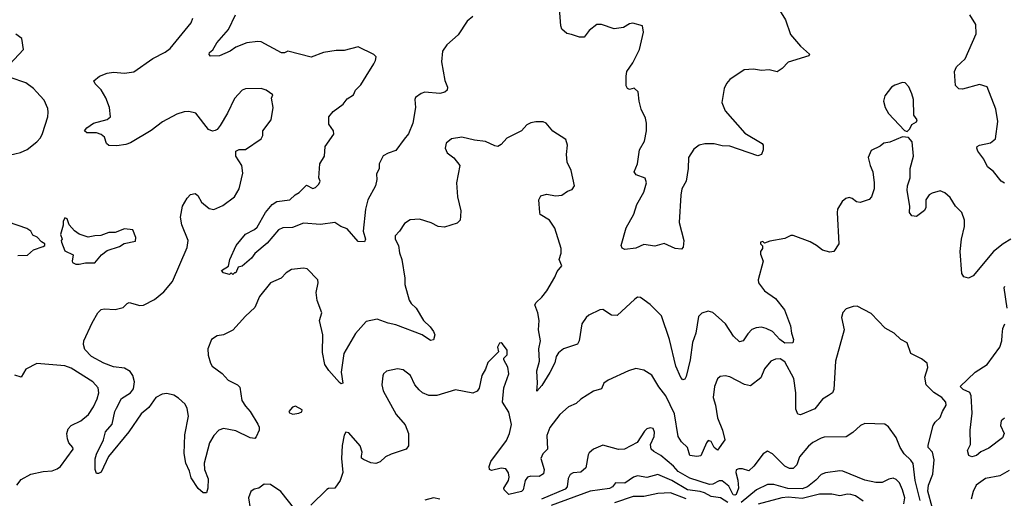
# Model space of a CAD drawing. Extents: x 1839239 to 1929705, y 762242 to 910352.
# Tile 74 of 256: x 1869796 to 1876074, y 802691 to 805745. Entities that reach past the tile are written whole.
import ezdxf

# ---------------------------------------------------------------- set-up
doc = ezdxf.new("R2010")
doc.units = 0

msp = doc.modelspace()

# ---------------------------------------------------------------- linework, layer by layer
at = {"layer": '0CON10XD'}
for points in [[(1874641.2, 805805), (1874678, 805745), (1874710.3, 805650.3), (1874775, 805575.7), (1874832.5, 805525), (1874827.5, 805515), (1874695, 805473.8), (1874657, 805433), (1874625, 805411.2), (1874575, 805424.2), (1874525, 805420), (1874475, 805430), (1874415, 805426), (1874325, 805363.8), (1874302.4, 805337.6), (1874288, 805305), (1874273.9, 805216.1), (1874295, 805163.8), (1874419.8, 805019.8), (1874530, 804955), (1874536.7, 804945), (1874536.7, 804915), (1874526.7, 804885), (1874503, 804877), (1874325, 804937.8), (1874275, 804940.6), (1874225, 804952.2), (1874165, 804953.1), (1874127.5, 804945), (1874095, 804919.2), (1874061.1, 804865), (1874059.3, 804795), (1874044.7, 804715.3), (1874018.8, 804665), (1874011.8, 804625), (1874000.7, 804450.7), (1874030.6, 804335), (1874025.7, 804294.3), (1874015, 804281.2), (1873975, 804285.8), (1873905, 804316.2), (1873845, 804298.8), (1873775, 804311.2), (1873725, 804287.5), (1873655, 804277.5), (1873637, 804287), (1873631.2, 804305), (1873662.6, 804417.4), (1873711.8, 804505), (1873731.1, 804565), (1873776.2, 804643.8), (1873792, 804705), (1873783.9, 804733.9), (1873725.9, 804755.9), (1873713.8, 804775), (1873735.6, 804825), (1873747.5, 804915), (1873780.5, 804969.5), (1873792.3, 805035), (1873792.9, 805085), (1873786.7, 805116.7), (1873758.9, 805175), (1873745.6, 805225), (1873740, 805285), (1873715, 805308.1), (1873685, 805300), (1873671.2, 805305), (1873662.7, 805322.7), (1873662.2, 805385), (1873667.8, 805415), (1873705, 805470), (1873747.1, 805555), (1873772.9, 805665), (1873768, 805705), (1873705, 805722.5), (1873685, 805717.5), (1873645.7, 805694.3), (1873586.4, 805686.4), (1873505, 805713.8), (1873476.4, 805713.6), (1873426.7, 805675), (1873395, 805633.3), (1873365, 805634), (1873315, 805651.2), (1873285, 805657.5), (1873253.3, 805685), (1873246.4, 805706.4), (1873237.3, 805817.3)], [(1870465, 805404.4), (1870525, 805411.9), (1870645, 805496.9), (1870723.2, 805536.8), (1870755, 805562), (1870888.8, 805725), (1870900, 805755)], [(1872247.8, 804982.2), (1872195, 804911.2), (1872145, 804893.8), (1872114.3, 804875.7), (1872088.8, 804825), (1872087.5, 804795), (1872071.7, 804758.3), (1872073.3, 804725), (1872064, 804685), (1872015.4, 804594.6), (1872001.5, 804535), (1871986.5, 804396.5), (1872000, 804345), (1871995, 804326.7), (1871955, 804330), (1871885, 804410), (1871844.3, 804424.3), (1871805, 804451.4), (1871715, 804439.1), (1871605, 804447.1), (1871535, 804418.1), (1871475, 804415.8), (1871446.7, 804403.3), (1871375, 804320), (1871295, 804253.8), (1871275, 804224), (1871215, 804172.5), (1871190, 804165), (1871175, 804130), (1871165, 804130), (1871155, 804120), (1871145, 804130), (1871135, 804120), (1871110, 804125), (1871095, 804130), (1871082.5, 804145), (1871128.3, 804171.7), (1871136.7, 804215), (1871176.7, 804305), (1871235, 804375.6), (1871294.4, 804405.6), (1871309.3, 804420.7), (1871364.4, 804515), (1871405, 804565.7), (1871435, 804585.6), (1871518.8, 804595), (1871551.7, 804628.3), (1871578.1, 804641.9), (1871625, 804690), (1871665, 804668.5), (1871681.9, 804675), (1871703.3, 804695), (1871711.4, 804715), (1871704, 804735), (1871710.8, 804825), (1871739.4, 804875), (1871744.3, 804935), (1871798.6, 805015), (1871796.9, 805035), (1871767.9, 805077.9), (1871766.5, 805125), (1871795, 805158.5), (1871858, 805205), (1871885, 805240.8), (1871923.5, 805266.5), (1871937.3, 805295), (1871970.6, 805329.4), (1872005.6, 805385), (1872055, 805463.3), (1872065.7, 805485), (1872068.1, 805508.1), (1872055, 805523.8), (1871955, 805571.5), (1871865, 805548.8), (1871815, 805548.5), (1871733.5, 805536.5), (1871655, 805506.2), (1871506.4, 805543.6), (1871485, 805534), (1871465, 805534.4), (1871335, 805604), (1871315, 805606.2), (1871245, 805596.2), (1871175, 805570), (1871137.5, 805545), (1871070, 805515), (1871013, 805513), (1871003.8, 805523.8), (1871006.7, 805535), (1871027.5, 805552.5), (1871053.4, 805596.6), (1871128.3, 805681.7), (1871172.1, 805775)], [(1872685, 805766.2), (1872650, 805735), (1872591.7, 805648.3), (1872520, 805585), (1872492.5, 805545), (1872485.6, 805475), (1872507.7, 805357.7), (1872523.8, 805315), (1872522.5, 805295), (1872506.9, 805283.1), (1872475.6, 805274.4), (1872378.3, 805281.7), (1872355, 805274), (1872320.9, 805249.1), (1872315.8, 805235), (1872319.4, 805185), (1872303.8, 805085), (1872275, 805015.8), (1872247.8, 804982.2)], [(1876075, 804701.2), (1876053.8, 804715), (1876005.9, 804775.9), (1875967, 804807), (1875942.9, 804855), (1875904.4, 804905), (1875899.2, 804925), (1875902, 804935), (1875916.2, 804945), (1875985, 804959.6), (1876018.2, 804985), (1876032.5, 805095), (1876018.9, 805175), (1875965, 805316.7), (1875915, 805332), (1875807.9, 805302.1), (1875783.2, 805303.2), (1875762, 805325), (1875755.7, 805415), (1875770, 805445), (1875824.7, 805495.3), (1875894, 805655), (1875892.5, 805715), (1875853.8, 805775)], [(1869730.9, 805459.1), (1869821.2, 805555), (1869810, 805625), (1869771.7, 805651.7)], [(1869655, 804864.2), (1869801.7, 804898.3), (1869844.4, 804915.6), (1869905.4, 804964.6), (1869928.7, 804991.3), (1869942.1, 805017.9), (1869975.8, 805125), (1869978, 805155), (1869975, 805177.5), (1869952.1, 805232.1), (1869904.3, 805284.3), (1869885, 805306), (1869835, 805342.5), (1869735, 805376)], [(1876115, 804344.4), (1876067.1, 804315), (1876004.7, 804265.3), (1875875, 804110.8), (1875845, 804096), (1875815, 804103.8), (1875802.9, 804125), (1875792.9, 804265), (1875800, 804345), (1875820.8, 804425), (1875820.8, 804465), (1875803.8, 804515), (1875762, 804555), (1875729.7, 804609.7), (1875695, 804640), (1875665, 804652.5), (1875613, 804637), (1875595, 804627.5), (1875573.8, 804595), (1875573.6, 804546.4), (1875565, 804527.5), (1875515, 804490), (1875485, 804492.5), (1875470, 804515), (1875472.5, 804555), (1875454.4, 804655), (1875456.5, 804685), (1875473.1, 804735), (1875474.3, 804795), (1875495.7, 804875), (1875485.9, 804965.9), (1875462.5, 804992.5), (1875425, 804997.5), (1875345, 804963.8), (1875305, 804956.2), (1875282.7, 804937.3), (1875225, 804910), (1875206.7, 804865), (1875218, 804815), (1875236, 804775), (1875244, 804705), (1875244, 804665), (1875228, 804615), (1875211.7, 804598.3), (1875155, 804578.8), (1875132.3, 804582.3), (1875103.3, 804605), (1875085, 804610.8), (1875063.3, 804605), (1875040, 804585), (1875010, 804535), (1875007.5, 804515), (1875018.8, 804315), (1874986.7, 804265), (1874962, 804262), (1874915, 804273.3), (1874876.7, 804305), (1874836.8, 804326.8), (1874727.7, 804367.7), (1874712.5, 804367.5), (1874675, 804348.8), (1874578.3, 804331.7), (1874545, 804320), (1874535, 804330), (1874520, 804325), (1874520, 804315), (1874531.7, 804301.7), (1874532.5, 804285), (1874520, 804265), (1874519.3, 804249.3), (1874536.2, 804205), (1874505.6, 804085), (1874506.9, 804065), (1874544.3, 804015), (1874615.3, 803965.3), (1874672.9, 803892.9), (1874711.1, 803791.1), (1874716.9, 803745), (1874730.6, 803705), (1874726.7, 803683.3), (1874675, 803681.2), (1874641.8, 803705), (1874595, 803754.6), (1874555, 803775.4), (1874525, 803782.7), (1874491.2, 803778.8), (1874465, 803767.1), (1874438.8, 803741.2), (1874410, 803695), (1874385, 803689.2), (1874347.5, 803725), (1874295.6, 803805), (1874251.4, 803845), (1874215, 803875.6), (1874186.1, 803886.1), (1874145, 803872.9), (1874125, 803850), (1874106.4, 803745), (1874085.4, 803685), (1874070.8, 803575), (1874045, 803467.5), (1874038.1, 803451.9), (1874025, 803446.2), (1874012, 803462), (1873980.5, 803535), (1873940, 803705), (1873887.3, 803855), (1873815, 803928.6), (1873755, 803972.5), (1873735, 803974), (1873718.3, 803961.7), (1873605, 803857.5), (1873569.7, 803859.7), (1873515, 803896), (1873495, 803894), (1873425, 803860.6), (1873407.5, 803845), (1873381.4, 803805), (1873364.3, 803695.7), (1873353.3, 803675), (1873263.3, 803645), (1873230.6, 803619.4), (1873217.1, 803595), (1873208.1, 803555), (1873176.4, 803493.6), (1873125, 803411.2), (1873092.5, 803375), (1873098.1, 803425), (1873092.7, 803505), (1873110.8, 803565), (1873106.7, 803645), (1873117.6, 803695), (1873103.4, 803765), (1873109.2, 803825), (1873100, 803875), (1873080.8, 803925), (1873088.7, 803941.3), (1873125, 803974.2), (1873157.1, 804015), (1873208.3, 804101.7), (1873222.1, 804137.9), (1873252.2, 804175), (1873236, 804215), (1873249.2, 804255), (1873249.2, 804285), (1873207.8, 804415), (1873173.8, 804465), (1873115, 804501.2), (1873111.9, 804515), (1873106.2, 804595), (1873119.5, 804620.5), (1873155, 804630.8), (1873215, 804620), (1873253.9, 804626.1), (1873289.3, 804650.7), (1873318.8, 804661.2), (1873333.3, 804685), (1873312.3, 804782.3), (1873286.7, 804835), (1873282, 804885), (1873288.6, 804945), (1873279.4, 804979.4), (1873195, 805033.3), (1873153.6, 805083.6), (1873133, 805093), (1873087, 805093), (1873055, 805087.5), (1873030, 805075), (1872995, 805036.7), (1872901.7, 804988.3), (1872865, 804947.5), (1872845, 804936.7), (1872825, 804940), (1872767, 804967), (1872695, 804976), (1872615, 804996.2), (1872550, 804985), (1872515, 804957.5), (1872510, 804925), (1872522.5, 804895), (1872563.3, 804863.3), (1872602.5, 804815), (1872581.4, 804705), (1872587.1, 804615), (1872609.2, 804525), (1872607.7, 804492.3), (1872603.6, 804466.4), (1872585, 804446.7), (1872505, 804421.2), (1872465, 804426.2), (1872418.8, 804448.8), (1872345, 804472.9), (1872285, 804467.1), (1872249.2, 804445), (1872218.6, 804395), (1872190.5, 804365), (1872189.4, 804345), (1872210.5, 804305), (1872217, 804257), (1872231.9, 804215), (1872251.5, 804095), (1872252.2, 804055), (1872280, 803955), (1872291.4, 803935), (1872323.8, 803903.8), (1872371.9, 803825), (1872414.3, 803785), (1872434.2, 803755), (1872444, 803735), (1872435, 803702.5), (1872415, 803698.8), (1872363.3, 803733.3), (1872195, 803798.6), (1872145, 803808.1), (1872075, 803834.3), (1872005, 803818.6), (1871971.7, 803781.7), (1871938.3, 803741.7), (1871863.5, 803615), (1871846.5, 803495), (1871856.2, 803425), (1871845, 803421.2), (1871835, 803430), (1871766.6, 803506.6), (1871742.5, 803545), (1871727.9, 803622.1), (1871728.6, 803735), (1871707.5, 803825), (1871722, 803875), (1871693, 803953), (1871686, 804005), (1871698.8, 804065), (1871696.7, 804085), (1871630, 804155), (1871605, 804160), (1871528.3, 804151.7), (1871495, 804130), (1871463.8, 804095), (1871395, 804065.7), (1871325, 803978.8), (1871295, 803908), (1871235, 803853.8), (1871155.6, 803764.4), (1871095.5, 803734.5), (1871055, 803727.1), (1871019.2, 803705), (1870995.8, 803645), (1870998.1, 803605), (1871012.6, 803552.6), (1871024.2, 803535), (1871087.5, 803487.5), (1871126, 803445), (1871185, 803415.6), (1871200.2, 803400.2), (1871213.5, 803315), (1871235, 803278.6), (1871265, 803245.7), (1871314.4, 803165), (1871322.9, 803145), (1871322.9, 803125), (1871305, 803082.5), (1871295, 803072.5), (1871265, 803077.5), (1871175, 803121.4), (1871095, 803136), (1871065, 803126), (1871035, 803092), (1871006.7, 803045), (1870972.7, 802915), (1870975.4, 802875.4), (1870997.8, 802815), (1870996.2, 802755), (1870987.5, 802725), (1870965, 802726.2), (1870935, 802752.7), (1870888.6, 802821.4), (1870879.2, 802865), (1870856, 802915), (1870844.1, 802975.9), (1870850, 803095), (1870871.5, 803215), (1870863.3, 803265), (1870851.1, 803291.1), (1870809.7, 803329.7), (1870778.1, 803348.1), (1870735, 803359.7), (1870705, 803354.7), (1870665, 803333.8), (1870618.8, 803271.2), (1870570.4, 803229.6), (1870492.7, 803115), (1870362.7, 802957.3), (1870315, 802857.5), (1870298.3, 802848.3), (1870285, 802850), (1870276.7, 802875), (1870277.7, 802942.3), (1870285, 802972.5), (1870330, 803065), (1870343.5, 803115), (1870386.5, 803163.5), (1870402.7, 803245), (1870413.4, 803266.6), (1870445, 803328.7), (1870502.2, 803365), (1870521.2, 803388.8), (1870529.2, 803435), (1870517.7, 803475), (1870500.6, 803500.6), (1870465, 803522), (1870395, 803530.6), (1870333.6, 803553.7), (1870255, 803595.5), (1870211.2, 803641.2), (1870202.1, 803672.1), (1870205.2, 803695), (1870258.6, 803811.4), (1870295, 803875.5), (1870315, 803895.5), (1870335, 803899.5), (1870405, 803895.5), (1870455, 803909.4), (1870482, 803935), (1870495, 803939.5), (1870561.9, 803921.9), (1870585, 803922.7), (1870655, 803960.4), (1870715, 804007.8), (1870771.4, 804075), (1870865, 804291.2), (1870870.6, 804335), (1870830.4, 804435), (1870822.5, 804485), (1870834.4, 804555), (1870865, 804606.7), (1870885, 804628.8), (1870915.9, 804635.9), (1870932.3, 804622.3), (1870955, 804580), (1871005, 804541.2), (1871035, 804533.8), (1871091.2, 804558.8), (1871165, 804613.8), (1871195.7, 804665), (1871218.8, 804765), (1871212.5, 804815), (1871173.3, 804875), (1871173.3, 804905), (1871195, 804916.7), (1871235, 804917.5), (1871335, 804983.8), (1871345.8, 805005), (1871346.2, 805035), (1871398.6, 805105), (1871412, 805185), (1871402.5, 805245), (1871410, 805265), (1871367.5, 805295), (1871335, 805306.2), (1871236.1, 805303.9), (1871214.4, 805295.6), (1871165, 805241.2), (1871121.5, 805148.5), (1871075, 805068.8), (1871055, 805043.3), (1871042.3, 805037.7), (1871025, 805034), (1871000, 805045), (1870918.7, 805148.7), (1870875, 805160), (1870845, 805156.9), (1870797.4, 805142.6), (1870705.9, 805094.1), (1870635, 805038.8), (1870501.7, 804958.3), (1870472.1, 804947.9), (1870415, 804940), (1870365, 804942), (1870348.8, 804955), (1870337.5, 804995), (1870315, 805012.5), (1870285, 805022.5), (1870224, 805024), (1870210, 805035), (1870223.8, 805055), (1870266.2, 805085), (1870355, 805107.5), (1870374.2, 805125.8), (1870369.2, 805185), (1870345.6, 805245.6), (1870316.4, 805296.4), (1870276.7, 805335), (1870270, 805355), (1870305, 805383.8), (1870355, 805404.2), (1870395, 805409.2), (1870465, 805404.4)], [(1875455, 805032.5), (1875471.2, 805048.8), (1875483.6, 805076.4), (1875515, 805092.5), (1875517.5, 805105), (1875497.5, 805135), (1875494.2, 805235), (1875485, 805272.5), (1875465.8, 805315.8), (1875442.5, 805342.5), (1875425, 805343.3), (1875375, 805327.5), (1875355, 805313.8), (1875311.7, 805258.3), (1875303.8, 805225), (1875314, 805185), (1875335, 805146.7), (1875438.3, 805038.3), (1875455, 805032.5)], [(1869785, 804240), (1869845, 804242.5), (1869885, 804276), (1869945, 804296.7), (1869956.7, 804305), (1869957.5, 804315), (1869935, 804327.5), (1869907.5, 804357.5), (1869880, 804370), (1869866.4, 804396.4), (1869842.3, 804412.3), (1869725, 804453.3)], [(1870175, 804184.4), (1870215, 804193.1), (1870275, 804194), (1870317.5, 804245), (1870355, 804272.5), (1870431.7, 804298.3), (1870463, 804317), (1870535, 804332.5), (1870537.5, 804355), (1870517.5, 804405), (1870465, 804410), (1870405, 804387.5), (1870365, 804387.5), (1870313, 804367), (1870275, 804366), (1870233.6, 804356.4), (1870175, 804376.7), (1870145, 804396.7), (1870112.5, 804435), (1870100, 804475), (1870085, 804480), (1870073.6, 804456.4), (1870073, 804433), (1870056.7, 804375), (1870066.2, 804345), (1870060, 804335), (1870062.5, 804325), (1870085, 804270), (1870136.7, 804245), (1870130, 804205), (1870134, 804195), (1870154.4, 804184.4), (1870175, 804184.4)], [(1876092.1, 803905), (1876073.3, 804035), (1876077.5, 804045)], [(1875614.4, 802635), (1875586.1, 802736.1), (1875590.6, 802775), (1875617.3, 802845), (1875627.5, 802937.5), (1875615.3, 802985), (1875589.2, 803015), (1875589.5, 803030.5), (1875619.6, 803155), (1875632.6, 803177.4), (1875665, 803206), (1875678.9, 803245), (1875702.9, 803285), (1875701.4, 803305), (1875675, 803334.4), (1875625, 803365.6), (1875575.5, 803415.5), (1875566.9, 803465), (1875585.6, 803525), (1875582.4, 803552.4), (1875545, 803580.8), (1875478, 803615), (1875455, 803683.8), (1875414.2, 803704.2), (1875372.5, 803745), (1875315, 803777.5), (1875225, 803871.2), (1875135, 803916.2), (1875110, 803915), (1875065, 803900), (1875044.1, 803875.9), (1875036.7, 803845), (1875053.6, 803766.4), (1874998, 803565), (1874987.5, 803385), (1874978.8, 803365), (1874952.2, 803347.8), (1874915, 803324), (1874865, 803261.4), (1874775, 803223.8), (1874758.3, 803228.3), (1874745, 803260), (1874745.4, 803365), (1874733.1, 803455), (1874675, 803562), (1874645, 803580), (1874615, 803578.9), (1874586, 803565), (1874545, 803516.2), (1874520.8, 803459.2), (1874455, 803408.1), (1874417.6, 803417.6), (1874325, 803465.7), (1874295, 803472), (1874262.3, 803467.7), (1874245, 803452.5), (1874225.6, 803405), (1874217.3, 803335), (1874232.3, 803285), (1874244.7, 803205), (1874278, 803125), (1874292.1, 803065), (1874245, 802999.2), (1874225, 803014.4), (1874205, 803052.9), (1874185, 803058.8), (1874174.6, 803045.4)], [(1876075, 803202), (1876054.3, 803185), (1876049.5, 803155), (1876072.5, 803105), (1876063, 803077), (1875975, 803010.6), (1875923.3, 802986.7), (1875896.2, 802965), (1875866.2, 802956.2), (1875847.5, 802965), (1875840, 802995), (1875858, 803035), (1875856.5, 803125), (1875868.5, 803235), (1875862.5, 803345), (1875855, 803365.8), (1875812, 803385), (1875792.5, 803405), (1875887.5, 803495), (1875965.2, 803544.8), (1876045.6, 803655), (1876058.6, 803695), (1876061.1, 803731.1), (1876063.8, 803775), (1876076.8, 803805)], [(1874174.6, 803045.4), (1874138.6, 802961.4), (1874113.3, 802956.7), (1874069.4, 802965), (1874054.3, 803015), (1874015, 803052), (1873994.7, 803084.7), (1873970.5, 803230.5), (1873916.2, 803345), (1873872, 803402), (1873827.7, 803477.7), (1873775, 803509.2), (1873725, 803520), (1873677.5, 803505), (1873547.5, 803445), (1873520, 803425), (1873505, 803390), (1873455, 803374.2), (1873375, 803323.1), (1873343.7, 803296.3), (1873294.7, 803275.3), (1873241.1, 803225), (1873177.4, 803142.6), (1873157.5, 803092.5), (1873160.8, 803005), (1873132, 802975), (1873120, 802945), (1873140.6, 802875), (1873135, 802846.7), (1873108.9, 802831.1), (1873055, 802833.1), (1873033.8, 802826.2), (1873020, 802805), (1873006.7, 802745), (1872995, 802734.4), (1872915, 802715.7), (1872885.8, 802745), (1872882.9, 802755), (1872912.2, 802805), (1872916.5, 802825), (1872913, 802853), (1872895, 802878.8), (1872865, 802884.2), (1872805, 802868), (1872791.2, 802875), (1872790, 802895), (1872800, 802925), (1872900.6, 803059.4), (1872920, 803105), (1872932.9, 803162.9), (1872915, 803241.2), (1872873.8, 803305), (1872882, 803395), (1872914.2, 803485), (1872908.8, 803528.8), (1872882.5, 803575), (1872882.5, 803585), (1872905, 803606.7), (1872905, 803636.7), (1872875, 803676.7), (1872865, 803682.5), (1872855, 803680), (1872843.3, 803655), (1872850, 803625), (1872795, 803572.5), (1872781.7, 803558.3), (1872766.2, 803515), (1872742, 803475), (1872726.8, 803393.2), (1872713.8, 803375), (1872685, 803362.9), (1872575, 803383.6), (1872455, 803348), (1872405, 803348), (1872365, 803364.2), (1872342.4, 803382.4), (1872316, 803415), (1872288.8, 803475), (1872241.2, 803511.2), (1872205, 803517.5), (1872135, 803501.2), (1872116.2, 803485), (1872112, 803472), (1872105.8, 803415), (1872114.1, 803375.9), (1872195.6, 803225), (1872255, 803160), (1872275.8, 803104.2), (1872276, 803025), (1872260, 803005), (1872165, 802973.1), (1872128.8, 802955), (1872095, 802923.8), (1872065.9, 802914.1), (1872035, 802918), (1871988.8, 802938.8), (1871976.4, 802946.4), (1871975, 802960), (1871980, 802985), (1871966, 803026), (1871895, 803108), (1871875, 803112.5), (1871865.9, 803094.1), (1871852.7, 803027.3), (1871848.8, 802945), (1871855.8, 802855), (1871840.6, 802805), (1871805, 802756), (1871765, 802754), (1871755, 802748), (1871652.5, 802647.5)], [(1869777.3, 802775), (1869805, 802810.5), (1869868, 802845), (1869945, 802861.6), (1870004, 802866), (1870035, 802878.5), (1870055.4, 802895), (1870138, 803005), (1870136, 803015), (1870110, 803045), (1870100.6, 803070.6), (1870096.2, 803105), (1870105, 803134.2), (1870124.3, 803155), (1870185.8, 803185), (1870234.2, 803225), (1870266.3, 803273.7), (1870290.8, 803325), (1870301.4, 803365), (1870296, 803395), (1870262.5, 803435), (1870125, 803520.6), (1870085, 803537.1), (1869905, 803550.6), (1869834.7, 803515.3), (1869805, 803464.4), (1869765, 803477.3)], [(1871537, 803227), (1871575, 803233.3), (1871595, 803242.5), (1871597.5, 803255), (1871555, 803278), (1871535, 803273.3), (1871513.3, 803245), (1871517, 803237), (1871537, 803227)], [(1875536.5, 802676.5), (1875505.3, 802804.7), (1875492.4, 802912.4), (1875478.2, 802935), (1875436.4, 802975), (1875410, 803015), (1875385, 803080), (1875335, 803146.2), (1875312.5, 803165), (1875185, 803168.6), (1875156.2, 803155), (1875109.1, 803110.9), (1875066.3, 803083.7), (1874925, 803080.8), (1874906, 803075), (1874852.7, 803047.3), (1874825, 803024.2), (1874767.5, 802955), (1874752.2, 802905), (1874728, 802882), (1874705, 802881.5), (1874675.3, 802895.3), (1874595, 802974), (1874565, 802991.2), (1874535.8, 802974.2), (1874476.4, 802896.4), (1874445, 802865.8), (1874405, 802879.4), (1874380.7, 802879.3), (1874365, 802872), (1874361.6, 802855), (1874375.7, 802805.7), (1874378.3, 802755), (1874365, 802716.2), (1874355, 802710.6), (1874345, 802713.5), (1874317.5, 802767.5), (1874275, 802803.3), (1874255, 802802.7), (1874215, 802781.5), (1874195, 802780), (1874068.9, 802818.9), (1873995, 802862), (1873965.7, 802895.7), (1873884.5, 802965), (1873839.3, 802989.3), (1873822.9, 803005), (1873818.6, 803035), (1873840.6, 803085), (1873842.7, 803112.7), (1873835.7, 803135.7), (1873815, 803141.2), (1873795, 803133.8), (1873780.9, 803119.1), (1873732.4, 803047.6), (1873652.5, 803005), (1873615, 803002.9), (1873515, 803030), (1873455, 803003.8), (1873428.1, 802981.9), (1873421.3, 802968.7), (1873406.4, 802886.4), (1873375, 802857.5), (1873325, 802853.5), (1873305, 802841.9), (1873292.7, 802817.3), (1873287.4, 802765), (1873275, 802748.8), (1873124.2, 802685.8)], [(1875433.8, 802655), (1875439.1, 802695), (1875425.9, 802745), (1875405, 802790), (1875385, 802812), (1875365, 802819.2), (1875337, 802813), (1875295, 802792.5), (1875255, 802792.2), (1875185, 802806.5), (1875045, 802863.8), (1875025, 802866.5), (1874935, 802853.3), (1874906.9, 802843.1), (1874873.1, 802806.9), (1874818.4, 802765), (1874785, 802751.7), (1874694.1, 802754.2), (1874605, 802780), (1874565, 802778.8), (1874495, 802744.7), (1874395.8, 802664.2)], [(1876105, 802868.2), (1876044.8, 802835.2), (1875955, 802818), (1875895.4, 802775), (1875874.6, 802735), (1875863.1, 802685)], [(1874311.8, 802665), (1874265, 802694.3), (1874205, 802702.1), (1874162.6, 802725), (1874135, 802734.5), (1874055.1, 802745.1), (1873955, 802805.2), (1873865, 802842.1), (1873795, 802824.6), (1873735, 802834.6), (1873709.4, 802825), (1873655, 802788), (1873595, 802789.2), (1873575, 802764.4), (1873557, 802753), (1873434, 802736), (1873185, 802644.8)], [(1871550.7, 802620.7), (1871461.4, 802735), (1871395, 802779.4), (1871355, 802781.2), (1871320, 802755), (1871290.5, 802749.5), (1871270, 802735), (1871256.1, 802693.9), (1871265.6, 802625)], [(1872475, 802686), (1872435, 802694.3), (1872380.3, 802679.7)], [(1874045, 802687.3), (1873945, 802726.6), (1873865, 802722.7), (1873775, 802703.2), (1873708.5, 802701.5), (1873588.1, 802661.9)], [(1875175, 802673.1), (1875125, 802705.9), (1875095, 802714.7), (1875075, 802717.1), (1875025, 802706.7), (1874975, 802716.7), (1874895, 802717.5), (1874785, 802690), (1874695, 802697.4), (1874655, 802693.7), (1874505, 802652.8)]]:
    msp.add_lwpolyline(points, dxfattribs=at)

doc.saveas('drawing.dxf')
